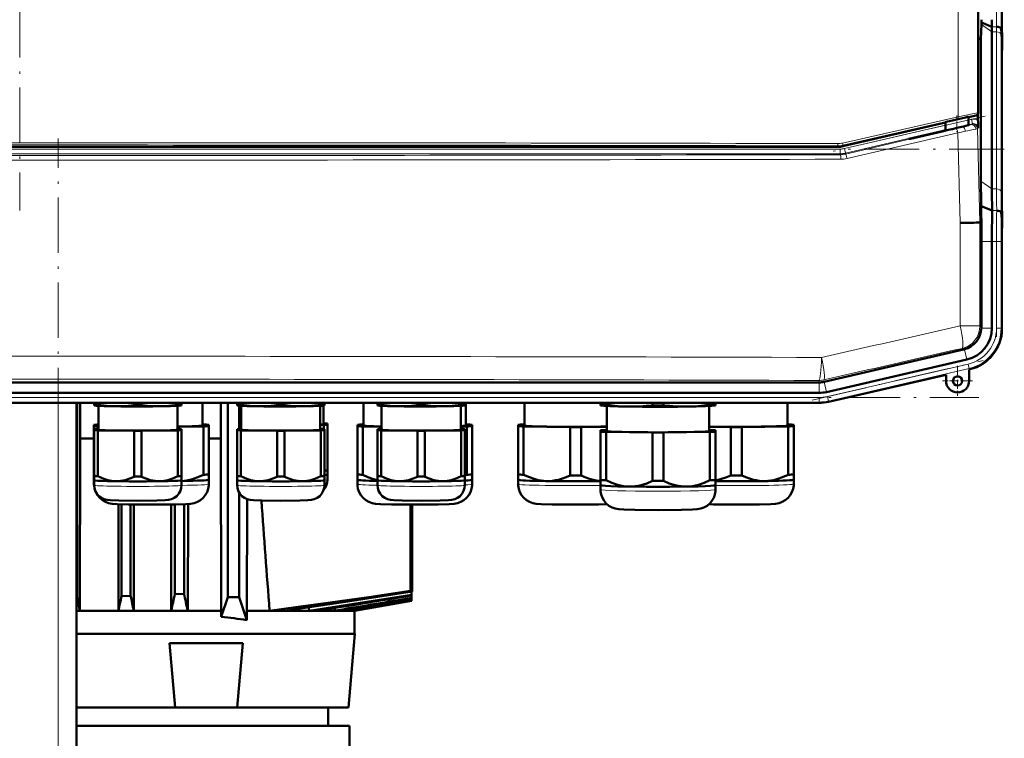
# Model space of a CAD drawing. Extents: x -1358 to 1757, y -1506 to 612.
# Tile 39 of 86: x -1011 to -797, y 234 to 391. Entities that reach past the tile are written whole.
import ezdxf

# ---------------------------------------------------------------- set-up
doc = ezdxf.new("R2010")
doc.units = 0
doc.linetypes.add('DASHDOT', pattern=[18.5, 12, -3, 0.5, -3])

msp = doc.modelspace()

# ---------------------------------------------------------------- linework, layer by layer
at = {"color": 7, "linetype": 'DASHDOT', "lineweight": 18}
for p, q in [((-1011.12, 523.96), (-1011.12, 349.21)), ((-798.46, 491.61), (-798.46, 381.55)), ((-800.91, 369.75), (-834.62, 361.97)), ((-1002.73, -326), (-1002.73, 364.9)), ((-796.77, 362.56), (-1225.49, 362.56)), ((-798.46, 344.32), (-798.46, 321.69)), ((-838.6, 307.95), (-801.34, 316.55)), ((-1219.96, 308.51), (-802.29, 308.51))]:
    msp.add_line(p, q, dxfattribs=at)
at = {"color": 7, "lineweight": 18}
for p, q in [((-806.84, 369.62), (-806.84, 503.55)), ((-802.54, 502.73), (-802.54, 370.44)), ((-799.46, 388.07), (-801.76, 389.7)), ((-798.47, 389.17), (-799.47, 389.17)), ((-798.46, 388.07), (-799.46, 388.07)), ((-798.46, 353.93), (-798.46, 388.07)), ((-797.46, 353.24), (-797.46, 387.39)), ((-797.25, 386.58), (-797.3, 386.58)), ((-831.96, 363.88), (-806.84, 369.62)), ((-806.8, 369.14), (-831.91, 363.4)), ((-804.58, 368.9), (-803.93, 369.05)), ((-803.93, 369.05), (-803.71, 368.07)), ((-802.87, 369.91), (-802.93, 369.95)), ((-802.54, 370.44), (-802.49, 370.39)), ((-831.59, 362.66), (-809.57, 367.75)), ((-809.57, 366.72), (-831.37, 361.69)), ((-831.35, 361.48), (-807.25, 367.1)), ((-803.71, 368.07), (-804.58, 367.87)), ((-803.83, 367.96), (-803.71, 368.07)), ((-802.48, 367.13), (-802.61, 367.01)), ((-802.61, 367.01), (-802.07, 346.57)), ((-806.89, 366.13), (-831, 360.51)), ((-806.37, 346.51), (-806.89, 366.13)), ((-1189.76, 362.56), (-832.49, 362.56)), ((-833.01, 363.06), (-833.04, 363.27)), ((-832.49, 362.56), (-832.49, 361.56)), ((-831.89, 363.19), (-831.91, 363.4)), ((-831.59, 362.66), (-831.37, 361.69)), ((-832.49, 361.56), (-1189.76, 361.56)), ((-832.49, 361.56), (-832.47, 361.35)), ((-831.35, 361.48), (-831.37, 361.69)), ((-799.46, 353.93), (-801.85, 355.61)), ((-798.46, 353.93), (-799.46, 353.93)), ((-798.42, 349.17), (-799.42, 349.17)), ((-806.37, 324.07), (-806.37, 346.51)), ((-802.07, 346.57), (-802.07, 324.07)), ((-801.75, 342.44), (-799.46, 342.44)), ((-799.46, 342.44), (-798.46, 342.44)), ((-797.46, 342.44), (-798.46, 342.44)), ((-798.46, 323.58), (-798.46, 342.44)), ((-797.46, 342.44), (-797.28, 342.44)), ((-797.46, 323.58), (-797.46, 342.44)), ((-806.37, 324.07), (-802.07, 324.07)), ((-801.75, 323.81), (-802.07, 324.07)), ((-801.75, 323.63), (-799.46, 323.63)), ((-797.46, 323.58), (-798.46, 323.58)), ((-797.46, 323.58), (-797.28, 323.43)), ((-805.94, 319.2), (-805.62, 318.94)), ((-805.45, 318.98), (-804.93, 316.75)), ((-835.28, 308.72), (-804.66, 315.79)), ((-804.66, 315.79), (-804.43, 314.81)), ((-835.06, 307.74), (-804.43, 314.81)), ((-804.25, 314.67), (-804.43, 314.81)), ((-837.17, 312.23), (-837.12, 311.8)), ((-837.1, 311.8), (-837.1, 309.51)), ((-836, 311.93), (-836.04, 312.35)), ((-836.02, 311.92), (-835.51, 309.69)), ((-835.06, 307.74), (-835.28, 308.72)), ((-1185.16, 308.51), (-837.1, 308.51)), ((-1185.16, 307.51), (-837.1, 307.51)), ((-1002.73, -268.42), (-1002.73, 307.33)), ((-837.1, 307.51), (-837.1, 308.51)), ((-837.1, 307.51), (-837.1, 307.33)), ((-835.06, 307.74), (-835.01, 307.56)), ((-942.38, 262.72), (-942.36, 262.15))]:
    msp.add_line(p, q, dxfattribs=at)
at = {"color": 7, "lineweight": 50}
for p, q in [((-802.49, 502.78), (-802.49, 370.39)), ((-797.28, 482.43), (-797.28, 390.72)), ((-801.75, 390.72), (-801.75, 390.11)), ((-801.76, 389.7), (-801.85, 386.57)), ((-801.75, 390.11), (-801.76, 389.7)), ((-799.47, 389.17), (-801.75, 390.11)), ((-799.46, 353.93), (-799.46, 388.07)), ((-797.3, 386.58), (-797.47, 388.77)), ((-802.49, 386.57), (-801.85, 386.57)), ((-801.85, 386.57), (-801.85, 355.61)), ((-797.28, 349.51), (-797.28, 383.65)), ((-797.28, 349.51), (-797.28, 383.65)), ((-804.58, 367.77), (-804.58, 369.57)), ((-804.47, 369.52), (-804.58, 369.5)), ((-803.89, 369.67), (-804.47, 369.52)), ((-802.87, 369.91), (-803.89, 369.67)), ((-802.5, 368.84), (-802.54, 370.18)), ((-809.57, 368.34), (-831.89, 363.19)), ((-810.33, 366.41), (-808.91, 366.74)), ((-809.57, 366.68), (-810.33, 366.5)), ((-809.57, 368.42), (-809.57, 366.59)), ((-808.91, 366.74), (-808.21, 366.9)), ((-808.21, 366.9), (-808.06, 366.93)), ((-808.06, 366.93), (-807.08, 367.16)), ((-810.33, 366.5), (-817.58, 364.83)), ((-817.19, 364.83), (-817.58, 364.83)), ((-817.19, 364.83), (-810.33, 366.41)), ((-810.33, 366.5), (-810.33, 366.41)), ((-1189.23, 363.06), (-833.01, 363.06)), ((-799.42, 349.17), (-801.8, 350.16)), ((-801.8, 350.16), (-801.77, 348.39)), ((-801.77, 348.39), (-801.74, 346.57)), ((-797.25, 346.58), (-797.42, 348.77)), ((-802.07, 346.57), (-802.42, 346.56)), ((-801.74, 346.57), (-802.07, 346.57)), ((-801.75, 323.81), (-801.75, 342.44)), ((-799.46, 323.63), (-799.46, 342.44)), ((-797.28, 323.43), (-797.28, 342.44)), ((-797.28, 323.63), (-797.28, 342.43)), ((-801.75, 323.81), (-801.75, 323.63)), ((-805.62, 318.94), (-836, 311.93)), ((-835.51, 309.69), (-804.93, 316.75)), ((-835.02, 307.56), (-809.44, 313.47)), ((-809.44, 313.47), (-809.44, 312.12)), ((-804.44, 314.62), (-804.25, 314.67)), ((-804.44, 312.12), (-804.44, 314.62)), ((-1185.13, 311.8), (-837.12, 311.8)), ((-837.12, 311.8), (-837.1, 311.8)), ((-852.09, 309.51), (-1164.89, 309.51)), ((-852.09, 309.51), (-837.1, 309.51)), ((-837.1, 307.33), (-1185.16, 307.33)), ((-998.73, -268.42), (-998.73, 307.33)), ((-998.6, 307.33), (-998.6, 265.04)), ((-997.94, 307.33), (-997.94, 299.58)), ((-994.9, 306.98), (-994.9, 307.33)), ((-994.9, 306.98), (-994.9, 306.8)), ((-994.85, 306.79), (-994.9, 306.8)), ((-994.12, 306.94), (-994.12, 307.33)), ((-994, 301.52), (-994, 306.71)), ((-986.18, 306.82), (-986.18, 307.33)), ((-984.62, 306.82), (-984.62, 307.33)), ((-976.8, 306.71), (-976.8, 301.52)), ((-976.68, 306.94), (-976.68, 307.33)), ((-975.94, 306.79), (-975.9, 306.8)), ((-975.9, 306.98), (-975.9, 307.33)), ((-975.9, 306.8), (-975.9, 306.98)), ((-971.3, 302.42), (-971.3, 307.33)), ((-967.36, 299.58), (-967.36, 307.33)), ((-965.82, 265.08), (-965.82, 307.33)), ((-963.78, 306.98), (-963.78, 307.33)), ((-963.78, 306.98), (-963.78, 306.8)), ((-963.73, 306.79), (-963.78, 306.8)), ((-963.32, 301.66), (-963.32, 306.74)), ((-963, 306.94), (-963, 307.33)), ((-962.88, 301.52), (-962.88, 306.71)), ((-955.05, 306.82), (-955.05, 307.33)), ((-953.5, 306.82), (-953.5, 307.33)), ((-945.68, 306.71), (-945.68, 301.52)), ((-945.55, 306.94), (-945.55, 307.33)), ((-945.01, 306.76), (-945.01, 302.72)), ((-944.82, 306.79), (-944.78, 306.8)), ((-944.78, 306.98), (-944.78, 307.33)), ((-944.78, 306.8), (-944.78, 306.98)), ((-936.26, 307.33), (-936.26, 302.42)), ((-933.22, 306.98), (-933.22, 307.33)), ((-933.22, 306.98), (-933.22, 306.8)), ((-933.18, 306.79), (-933.22, 306.8)), ((-932.45, 306.94), (-932.45, 307.33)), ((-932.32, 301.52), (-932.32, 306.71)), ((-924.5, 306.82), (-924.5, 307.33)), ((-922.95, 306.82), (-922.95, 307.33)), ((-915.12, 306.71), (-915.12, 301.52)), ((-915, 306.94), (-915, 307.33)), ((-914.27, 306.79), (-914.22, 306.8)), ((-914.22, 306.98), (-914.22, 307.33)), ((-914.22, 306.8), (-914.22, 306.98)), ((-913.96, 302.42), (-913.96, 307.33)), ((-901.26, 307.33), (-901.26, 302.42)), ((-884.66, 307.01), (-884.66, 307.33)), ((-884.66, 307.01), (-884.66, 306.8)), ((-884.6, 306.78), (-884.66, 306.8)), ((-883.47, 306.96), (-883.47, 307.33)), ((-883.31, 306.67), (-883.31, 301.22)), ((-873.34, 306.8), (-873.34, 307.33)), ((-870.97, 306.8), (-870.97, 307.33)), ((-861.01, 301.22), (-861.01, 306.67)), ((-860.84, 306.96), (-860.84, 307.33)), ((-859.72, 306.78), (-859.66, 306.8)), ((-859.66, 307.01), (-859.66, 307.33)), ((-859.66, 306.8), (-859.66, 307.01)), ((-843.96, 302.42), (-843.96, 307.33)), ((-994.95, 302.57), (-994.95, 302.26)), ((-994.95, 302.26), (-994.95, 291.76)), ((-971.14, 302.62), (-971.3, 302.63)), ((-969.95, 302.26), (-969.95, 302.57)), ((-969.95, 302.26), (-969.95, 291.76)), ((-963.11, 302.84), (-963.11, 302.6)), ((-963.11, 302.6), (-963.11, 301.67)), ((-945.68, 302.55), (-944.88, 302.56)), ((-944.88, 302.87), (-945.01, 302.87)), ((-944.88, 302.56), (-944.88, 301.64)), ((-944.11, 302.6), (-944.11, 302.84)), ((-944.11, 302.6), (-944.11, 292.64)), ((-937.61, 302.57), (-937.61, 302.26)), ((-937.61, 302.26), (-937.61, 291.76)), ((-936.26, 302.63), (-936.42, 302.62)), ((-913.79, 302.62), (-913.96, 302.63)), ((-912.61, 302.26), (-912.61, 302.57)), ((-912.61, 302.26), (-912.61, 291.76)), ((-902.61, 302.57), (-902.61, 302.26)), ((-902.61, 302.26), (-902.61, 291.76)), ((-901.26, 302.63), (-901.42, 302.62)), ((-843.79, 302.62), (-843.96, 302.63)), ((-842.61, 302.26), (-842.61, 302.57)), ((-842.61, 302.26), (-842.61, 291.76)), ((-994.9, 301.64), (-994.9, 301.4)), ((-994.9, 301.4), (-994.9, 291.44)), ((-994, 301.67), (-994.12, 301.67)), ((-994.12, 301.36), (-986.18, 301.24)), ((-994.12, 301.36), (-994.12, 291.4)), ((-986.18, 301.24), (-986.18, 291.28)), ((-984.62, 301.24), (-976.68, 301.36)), ((-984.62, 301.24), (-984.62, 291.28)), ((-976.8, 302.12), (-971.14, 302.21)), ((-976.68, 301.67), (-976.8, 301.67)), ((-976.68, 301.36), (-976.68, 291.4)), ((-975.9, 301.4), (-975.9, 301.64)), ((-975.9, 301.4), (-975.9, 291.44)), ((-971.14, 302.21), (-971.14, 291.71)), ((-963.78, 301.64), (-963.78, 301.4)), ((-963.78, 301.4), (-963.78, 291.44)), ((-962.88, 301.67), (-963, 301.67)), ((-963, 301.36), (-955.05, 301.24)), ((-963, 301.36), (-963, 291.4)), ((-955.05, 301.24), (-955.05, 291.28)), ((-953.5, 301.24), (-945.55, 301.36)), ((-953.5, 301.24), (-953.5, 291.28)), ((-945.55, 301.67), (-945.68, 301.67)), ((-945.55, 301.36), (-945.55, 291.4)), ((-944.78, 301.4), (-944.78, 301.64)), ((-944.78, 301.4), (-944.78, 291.44)), ((-936.42, 302.21), (-932.32, 302.15)), ((-936.42, 302.21), (-936.42, 291.71)), ((-933.22, 301.64), (-933.22, 301.4)), ((-933.22, 301.4), (-933.22, 291.44)), ((-932.32, 301.67), (-932.45, 301.67)), ((-932.45, 301.36), (-924.5, 301.24)), ((-932.45, 301.36), (-932.45, 291.4)), ((-924.5, 301.24), (-924.5, 291.28)), ((-922.95, 301.24), (-915, 301.36)), ((-922.95, 301.24), (-922.95, 291.28)), ((-915.12, 302.19), (-913.79, 302.21)), ((-915, 301.67), (-915.12, 301.67)), ((-915, 301.36), (-915, 291.4)), ((-914.22, 301.4), (-914.22, 301.64)), ((-914.22, 301.4), (-914.22, 291.44)), ((-913.79, 302.21), (-913.79, 291.71)), ((-901.42, 302.21), (-891.29, 302.06)), ((-901.42, 302.21), (-901.42, 291.71)), ((-891.29, 302.06), (-891.29, 291.55)), ((-888.92, 302.06), (-883.31, 302.14)), ((-888.92, 302.06), (-888.92, 291.55)), ((-884.66, 301.37), (-884.66, 301.06)), ((-884.66, 301.06), (-884.66, 290.56)), ((-883.31, 301.43), (-883.47, 301.42)), ((-883.47, 301.01), (-873.34, 300.86)), ((-883.47, 301.01), (-883.47, 290.51)), ((-873.34, 300.86), (-873.34, 290.35)), ((-870.97, 300.86), (-860.84, 301.01)), ((-870.97, 300.86), (-870.97, 290.35)), ((-861.01, 302.13), (-856.29, 302.06)), ((-860.84, 301.42), (-861.01, 301.43)), ((-860.84, 301.01), (-860.84, 290.51)), ((-859.66, 301.06), (-859.66, 301.37)), ((-859.66, 301.06), (-859.66, 290.56)), ((-856.29, 302.06), (-856.29, 291.55)), ((-853.92, 302.06), (-843.79, 302.21)), ((-853.92, 302.06), (-853.92, 291.55)), ((-843.79, 302.21), (-843.79, 291.71)), ((-997.94, 299.58), (-998.01, 262.11)), ((-997.94, 299.58), (-994.95, 299.58)), ((-969.95, 299.58), (-967.36, 299.58)), ((-967.36, 299.58), (-967.23, 262.08)), ((-994.95, 291.76), (-994.95, 290.61)), ((-969.95, 290.61), (-969.95, 291.76)), ((-944.11, 291.71), (-944.11, 292.64)), ((-944.11, 291.71), (-944.11, 290.62)), ((-944.11, 291.7), (-944.11, 291.71)), ((-937.61, 291.76), (-937.61, 290.61)), ((-912.61, 290.61), (-912.61, 291.76)), ((-902.61, 291.76), (-902.61, 290.61)), ((-842.61, 290.61), (-842.61, 291.76)), ((-994.95, 290.61), (-994.95, 289.66)), ((-994.95, 290.6), (-994.95, 290.61)), ((-994.9, 291.44), (-994.9, 290.51)), ((-994.9, 289.42), (-994.9, 290.51)), ((-994.9, 290.5), (-994.9, 290.51)), ((-975.9, 290.51), (-975.9, 291.44)), ((-975.9, 290.51), (-975.9, 289.42)), ((-975.9, 290.5), (-975.9, 290.51)), ((-969.96, 290.6), (-969.95, 290.61)), ((-969.95, 289.66), (-969.95, 290.61)), ((-963.78, 291.44), (-963.78, 290.51)), ((-963.78, 289.42), (-963.78, 290.51)), ((-963.77, 290.5), (-963.78, 290.51)), ((-944.78, 290.51), (-944.78, 291.44)), ((-944.78, 290.51), (-944.78, 289.42)), ((-944.78, 290.5), (-944.78, 290.51)), ((-937.61, 290.61), (-937.61, 289.66)), ((-937.6, 290.6), (-937.61, 290.61)), ((-933.22, 291.44), (-933.22, 290.51)), ((-933.22, 289.42), (-933.22, 290.51)), ((-933.22, 290.5), (-933.22, 290.51)), ((-914.23, 290.5), (-914.22, 290.51)), ((-914.22, 290.51), (-914.22, 291.44)), ((-914.22, 290.51), (-914.22, 289.42)), ((-912.61, 289.66), (-912.61, 290.61)), ((-912.61, 290.6), (-912.61, 290.61)), ((-902.61, 290.61), (-902.61, 289.66)), ((-902.6, 290.6), (-902.61, 290.61)), ((-884.66, 290.56), (-884.66, 289.41)), ((-884.66, 289.41), (-884.66, 288.46)), ((-884.65, 289.4), (-884.66, 289.41)), ((-859.66, 289.41), (-859.66, 290.56)), ((-859.66, 288.46), (-859.66, 289.41)), ((-859.66, 289.4), (-859.66, 289.41)), ((-842.61, 289.66), (-842.61, 290.61)), ((-842.61, 290.6), (-842.61, 290.61)), ((-963.32, 265.08), (-963.32, 287.78)), ((-989.63, 285.31), (-989.63, 265.83)), ((-988.98, 285.29), (-988.98, 265.28)), ((-986.98, 285.24), (-986.98, 265.34)), ((-986.29, 285.23), (-986.29, 265.83)), ((-978.17, 285.24), (-978.12, 262.11)), ((-977.35, 285.25), (-977.35, 265.72)), ((-975.35, 285.31), (-975.35, 265.81)), ((-974.47, 285.35), (-974.52, 262.11)), ((-961.67, 262.08), (-961.57, 286.37)), ((-926.01, 285.21), (-926.01, 266.44)), ((-925.7, 285.21), (-925.7, 266.32)), ((-925.7, 285.21), (-925.7, 266.32)), ((-989.63, 265.83), (-989.62, 262.11)), ((-986.29, 265.83), (-986.3, 262.11)), ((-977.35, 265.72), (-975.35, 265.81)), ((-926.01, 266.44), (-925.7, 266.32)), ((-925.7, 266.32), (-925.83, 266.3)), ((-925.83, 266.3), (-925.83, 265.58)), ((-998.73, 265.04), (-998.6, 265.04)), ((-998.6, 265.04), (-998.01, 262.11)), ((-988.98, 265.28), (-986.98, 265.34)), ((-967.23, 260.81), (-965.82, 265.08)), ((-965.82, 265.08), (-963.32, 265.08)), ((-961.67, 260.08), (-963.32, 265.08)), ((-925.83, 264.41), (-938.92, 262.11)), ((-925.83, 264.3), (-938.24, 262.11)), ((-938.23, 262.11), (-925.83, 264.3)), ((-926.79, 264.74), (-925.83, 264.9)), ((-926.79, 264.63), (-925.83, 264.8)), ((-925.83, 265.44), (-925.83, 265.58)), ((-925.83, 264.9), (-925.83, 265.44)), ((-925.83, 264.8), (-925.83, 264.9)), ((-925.83, 264.8), (-925.83, 264.47)), ((-925.83, 264.41), (-925.83, 264.47)), ((-925.83, 264.41), (-925.83, 264.3)), ((-925.83, 264.3), (-925.83, 264.3)), ((-998.73, 262.11), (-998.01, 262.11)), ((-998.73, 262.08), (-967.23, 262.08)), ((-989.62, 262.11), (-986.3, 262.11)), ((-978.12, 262.11), (-974.52, 262.11)), ((-967.23, 262.08), (-967.23, 260.81)), ((-961.67, 262.08), (-938.23, 262.08)), ((-961.67, 260.08), (-961.67, 262.08)), ((-956.73, 262.11), (-953.39, 262.11)), ((-948.17, 262.87), (-948.13, 262.11)), ((-948.13, 262.11), (-946.17, 262.11)), ((-942.65, 262.68), (-942.62, 262.11)), ((-942.36, 262.15), (-942.62, 262.11)), ((-942.62, 262.11), (-941.5, 262.11)), ((-941.5, 262.11), (-939.32, 262.48)), ((-941.5, 262.11), (-941.5, 262.11)), ((-939.45, 262.46), (-939.43, 262.11)), ((-939.43, 262.11), (-938.92, 262.11)), ((-938.25, 262.23), (-938.24, 262.11)), ((-938.24, 262.11), (-938.23, 262.11)), ((-938.23, 262.11), (-938.23, 262.08)), ((-938.23, 262.08), (-938.23, 257.08)), ((-938.15, 257.08), (-998.73, 257.08)), ((-939.55, 241.08), (-938.15, 257.08)), ((-978.53, 255.08), (-962.53, 255.08)), ((-977.3, 241.08), (-978.53, 255.08)), ((-963.75, 241.08), (-962.53, 255.08)), ((-998.73, 241.08), (-977.3, 241.08)), ((-977.3, 241.08), (-976.47, 241.08)), ((-976.47, 241.08), (-972.11, 241.08)), ((-972.11, 241.08), (-966.74, 241.08)), ((-966.74, 241.08), (-963.75, 241.08)), ((-963.75, 241.08), (-939.55, 241.08)), ((-943.97, 241.08), (-943.97, 237.08)), ((-998.73, 237.08), (-939.33, 237.08)), ((-943.97, 237.08), (-998.73, 237.08)), ((-939.33, 226.08), (-939.33, 237.08))]:
    msp.add_line(p, q, dxfattribs=at)
at = {"color": 7, "linetype": 'DASHDOT', "lineweight": 18, "ltscale": 0.089713}
msp.add_line((-807.07, 369.88), (-807.07, 366.29), dxfattribs=at)
at = {"color": 7, "linetype": 'DASHDOT', "lineweight": 18, "ltscale": 0.019614}
msp.add_line((-807.08, 367.1), (-807.08, 367.88), dxfattribs=at)
at = {"color": 7, "linetype": 'DASHDOT', "lineweight": 18, "ltscale": 0.1625}
for p, q in [((-806.94, 315.37), (-806.94, 308.87)), ((-803.69, 312.12), (-810.19, 312.12))]:
    msp.add_line(p, q, dxfattribs=at)
at = {"color": 7, "lineweight": 50}
for points in [[(-806.52, 369.17), (-808.67, 368.66), (-809.47, 368.46), (-809.56, 368.43), (-809.56, 368.42), (-809.57, 368.42)], [(-804.58, 369.57), (-804.58, 369.57), (-804.58, 369.57), (-804.59, 369.57), (-804.69, 369.56), (-805.54, 369.39), (-806.52, 369.17)], [(-807.08, 367.16), (-805.62, 367.5), (-804.66, 367.75), (-804.49, 367.8), (-804.47, 367.81), (-804.47, 367.81)], [(-804.47, 367.81), (-804.47, 367.81), (-804.48, 367.81), (-804.48, 367.81), (-804.58, 367.8)], [(-990.15, 306.6), (-992.12, 306.7), (-994.12, 306.94)], [(-986.18, 306.82), (-988.18, 306.64), (-990.15, 306.6)], [(-980.65, 306.6), (-982.62, 306.64), (-984.62, 306.82)], [(-976.68, 306.94), (-978.68, 306.7), (-980.65, 306.6)], [(-959.03, 306.6), (-961, 306.7), (-963, 306.94)], [(-955.05, 306.82), (-957.06, 306.64), (-959.03, 306.6)], [(-949.53, 306.6), (-951.5, 306.64), (-953.5, 306.82)], [(-945.55, 306.94), (-947.56, 306.7), (-949.53, 306.6)], [(-928.47, 306.6), (-930.44, 306.7), (-932.45, 306.94)], [(-924.5, 306.82), (-926.5, 306.64), (-928.47, 306.6)], [(-918.97, 306.6), (-920.94, 306.64), (-922.95, 306.82)], [(-915, 306.94), (-917, 306.7), (-918.97, 306.6)], [(-878.41, 306.53), (-879.66, 306.57), (-880.92, 306.66), (-882.19, 306.79), (-883.47, 306.96)], [(-873.34, 306.8), (-874.71, 306.67), (-876.05, 306.58), (-877.23, 306.53), (-878.41, 306.53)], [(-865.91, 306.53), (-867.09, 306.53), (-868.26, 306.58), (-869.61, 306.67), (-870.97, 306.8)], [(-860.84, 306.96), (-862.13, 306.79), (-863.39, 306.66), (-864.65, 306.57), (-865.91, 306.53)], [(-971.14, 291.71), (-972.32, 291.17), (-973.51, 290.75), (-974.7, 290.47), (-975.9, 290.34)], [(-933.22, 290.54), (-934.29, 290.82), (-935.36, 291.21), (-936.42, 291.71)], [(-896.36, 290.33), (-896.98, 290.36), (-897.6, 290.43), (-898.25, 290.55), (-898.9, 290.71), (-900.16, 291.14), (-901.42, 291.71)], [(-891.29, 291.55), (-892.55, 291.02), (-893.81, 290.63), (-894.46, 290.49), (-895.11, 290.39), (-895.73, 290.34), (-896.36, 290.33)], [(-884.66, 290.35), (-885.61, 290.47), (-886.56, 290.67), (-887.51, 290.96), (-888.21, 291.24), (-888.92, 291.55)], [(-856.29, 291.55), (-857.41, 291.07), (-858.53, 290.71), (-859.66, 290.46)], [(-848.86, 290.33), (-849.48, 290.34), (-850.1, 290.39), (-850.76, 290.49), (-851.4, 290.63), (-852.66, 291.02), (-853.92, 291.55)], [(-843.79, 291.71), (-845.05, 291.14), (-846.31, 290.71), (-846.96, 290.55), (-847.62, 290.43), (-848.24, 290.36), (-848.86, 290.33)], [(-982.45, 285.21), (-987.53, 285.25), (-989.93, 285.32), (-991, 285.4), (-991.76, 285.54), (-992.46, 285.79), (-993.12, 286.17), (-993.71, 286.66), (-994.19, 287.24), (-994.57, 287.9), (-994.82, 288.61), (-994.94, 289.36), (-994.95, 289.66)], [(-985.4, 286.06), (-989.53, 286.09), (-991.32, 286.16), (-992.09, 286.23), (-992.7, 286.37), (-993.32, 286.66), (-993.88, 287.07), (-994.33, 287.59), (-994.66, 288.19), (-994.85, 288.85), (-994.9, 289.42)], [(-990.15, 290.29), (-991.04, 290.36), (-991.93, 290.54), (-992.81, 290.82), (-993.46, 291.09), (-994.12, 291.4)], [(-986.18, 291.28), (-987.16, 290.85), (-988.15, 290.54), (-989.15, 290.35), (-990.15, 290.29)], [(-985.4, 286.06), (-981.27, 286.09), (-979.48, 286.16), (-978.7, 286.23), (-978.1, 286.37), (-977.48, 286.66), (-976.92, 287.07), (-976.47, 287.59), (-976.14, 288.19), (-975.95, 288.85), (-975.9, 289.42)], [(-980.65, 290.29), (-981.65, 290.35), (-982.65, 290.54), (-983.63, 290.85), (-984.62, 291.28)], [(-982.45, 285.21), (-977.38, 285.25), (-974.98, 285.32), (-973.91, 285.4), (-973.14, 285.54), (-972.45, 285.79), (-971.78, 286.17), (-971.2, 286.66), (-970.71, 287.24), (-970.34, 287.9), (-970.09, 288.61), (-969.96, 289.36), (-969.95, 289.66)], [(-976.68, 291.4), (-977.33, 291.09), (-977.99, 290.82), (-978.87, 290.54), (-979.76, 290.36), (-980.65, 290.29)], [(-954.28, 286.06), (-958.41, 286.1), (-960.2, 286.16), (-960.97, 286.23), (-961.58, 286.37), (-962.2, 286.66), (-962.76, 287.07), (-963.21, 287.59), (-963.53, 288.19), (-963.73, 288.85), (-963.78, 289.42)], [(-959.03, 290.29), (-959.92, 290.36), (-960.8, 290.54), (-961.68, 290.82), (-962.34, 291.09), (-963, 291.4)], [(-955.05, 291.28), (-956.04, 290.85), (-957.03, 290.54), (-958.02, 290.35), (-959.03, 290.29)], [(-954.28, 286.06), (-950.15, 286.1), (-948.36, 286.16), (-947.58, 286.23), (-946.98, 286.37), (-946.35, 286.66), (-945.8, 287.07), (-945.35, 287.59), (-945.02, 288.19), (-944.83, 288.85), (-944.78, 289.42)], [(-949.53, 290.29), (-950.53, 290.35), (-951.53, 290.54), (-952.51, 290.85), (-953.5, 291.28)], [(-945.55, 291.4), (-946.21, 291.09), (-946.87, 290.82), (-947.75, 290.54), (-948.64, 290.36), (-949.53, 290.29)], [(-925.11, 285.21), (-930.18, 285.25), (-932.58, 285.32), (-933.66, 285.4), (-934.42, 285.54), (-935.11, 285.79), (-935.78, 286.17), (-936.36, 286.66), (-936.85, 287.24), (-937.22, 287.9), (-937.48, 288.61), (-937.6, 289.36), (-937.61, 289.66)], [(-923.72, 286.06), (-927.85, 286.09), (-929.64, 286.16), (-930.42, 286.23), (-931.02, 286.37), (-931.65, 286.66), (-932.2, 287.07), (-932.65, 287.59), (-932.98, 288.19), (-933.17, 288.85), (-933.22, 289.42)], [(-928.47, 290.29), (-929.36, 290.36), (-930.25, 290.54), (-931.13, 290.82), (-931.79, 291.09), (-932.45, 291.4)], [(-924.5, 291.28), (-925.49, 290.85), (-926.47, 290.54), (-927.47, 290.35), (-928.47, 290.29)], [(-925.11, 285.21), (-920.03, 285.25), (-917.63, 285.32), (-916.56, 285.4), (-915.8, 285.54), (-915.1, 285.79), (-914.44, 286.17), (-913.85, 286.66), (-913.37, 287.24), (-912.99, 287.9), (-912.74, 288.61), (-912.62, 289.36), (-912.61, 289.66)], [(-923.72, 286.06), (-919.59, 286.09), (-917.8, 286.16), (-917.03, 286.23), (-916.42, 286.37), (-915.8, 286.66), (-915.24, 287.07), (-914.79, 287.59), (-914.47, 288.19), (-914.27, 288.85), (-914.22, 289.42)], [(-918.97, 290.29), (-919.98, 290.35), (-920.97, 290.54), (-921.96, 290.85), (-922.95, 291.28)], [(-915, 291.4), (-915.66, 291.09), (-916.32, 290.82), (-917.19, 290.54), (-918.08, 290.36), (-918.97, 290.29)], [(-890.11, 285.21), (-895.18, 285.25), (-897.58, 285.32), (-898.66, 285.4), (-899.42, 285.54), (-900.11, 285.79), (-900.78, 286.17), (-901.36, 286.66), (-901.85, 287.24), (-902.22, 287.9), (-902.48, 288.61), (-902.6, 289.36), (-902.61, 289.66)], [(-878.41, 289.13), (-879.03, 289.16), (-879.65, 289.23), (-880.3, 289.35), (-880.95, 289.51), (-882.21, 289.94), (-883.47, 290.51)], [(-873.34, 290.35), (-874.6, 289.82), (-875.86, 289.43), (-876.51, 289.29), (-877.16, 289.19), (-877.78, 289.14), (-878.41, 289.13)], [(-865.91, 289.13), (-866.53, 289.14), (-867.15, 289.19), (-867.8, 289.29), (-868.45, 289.43), (-869.71, 289.82), (-870.97, 290.35)], [(-860.84, 290.51), (-862.1, 289.94), (-863.36, 289.51), (-864.01, 289.35), (-864.66, 289.23), (-865.28, 289.16), (-865.91, 289.13)], [(-855.11, 285.21), (-850.03, 285.25), (-847.63, 285.32), (-846.56, 285.4), (-845.8, 285.54), (-845.1, 285.79), (-844.44, 286.17), (-843.85, 286.66), (-843.37, 287.24), (-842.99, 287.9), (-842.74, 288.61), (-842.62, 289.36), (-842.61, 289.66)], [(-872.16, 284.01), (-877.23, 284.05), (-879.63, 284.12), (-880.7, 284.2), (-881.47, 284.34), (-882.16, 284.59), (-882.83, 284.97), (-883.41, 285.46), (-883.9, 286.04), (-884.27, 286.7), (-884.52, 287.41), (-884.65, 288.16), (-884.66, 288.46)], [(-872.16, 284.01), (-867.08, 284.05), (-864.68, 284.12), (-863.61, 284.2), (-862.85, 284.34), (-862.15, 284.59), (-861.49, 284.97), (-860.9, 285.46), (-860.42, 286.04), (-860.04, 286.7), (-859.79, 287.41), (-859.67, 288.16), (-859.66, 288.46)], [(-890.11, 285.21), (-885.11, 285.25), (-883.24, 285.3)], [(-855.11, 285.21), (-860.1, 285.25), (-861.1, 285.27)], [(-926.01, 266.44), (-935.11, 265.09), (-944.06, 263.81), (-950.47, 262.93), (-956.73, 262.11)], [(-925.7, 266.32), (-939.7, 264.14), (-953.39, 262.11)]]:
    msp.add_lwpolyline(points, dxfattribs=at)
at = {"color": 7, "lineweight": 18}
for points in [[(-806.84, 369.62), (-803.34, 370.31), (-802.67, 370.43), (-802.57, 370.44), (-802.55, 370.44), (-802.54, 370.44), (-802.54, 370.44)], [(-802.93, 369.95), (-802.93, 369.95), (-802.94, 369.95), (-803.02, 369.95), (-803.67, 369.82), (-806.8, 369.14)], [(-804.11, 367.87), (-803.87, 367.94), (-803.84, 367.95), (-803.83, 367.96)], [(-802.61, 367.01), (-802.62, 367.01), (-802.66, 366.99), (-802.96, 366.92)]]:
    msp.add_lwpolyline(points, dxfattribs=at)
at = {"color": 7, "lineweight": 50}
msp.add_circle((-806.94, 312.12), 1, dxfattribs=at)
for centre, radius, start, end in [((-934.25, 390.69), 134.79, 359.3521, 0.0124), ((-1154.99, 390.64), 357.71, 359.3493, 0.0128), ((-450.2, 390.63), 347.08, 179.9853, 180.6691), ((-879.28, 387.98), 79.82, 0.0641, 0.8524), ((-1009.69, 383.4), 212.42, 0.0663, 0.8563), ((-589.91, 383.4), 207.36, 179.1212, 179.9305), ((-802.99, 370.39), 0.5, 282.998, 0.002), ((-863, 367.32), 60.52, 359.8196, 1.4448), ((-410.39, 356.08), 391.46, 180.0681, 180.8669), ((-459.68, 354.33), 339.78, 180.0681, 180.8707), ((-590.05, 349.76), 207.22, 180.0687, 180.8785), ((-229.22, 342.57), 570.24, 179.3376, 180.0139), ((-821.86, 1552.18), 1205.77, 270.73585, 270.92354), ((-109.26, 342.46), 692.49, 179.65945, 180.00195), ((-449.69, 342.52), 347.59, 179.3315, 180.0144), ((-806.75, 323.82), 5, 285.1029, 357.9073), ((-806.52, 323.63), 7.06, 282.9968, 0.0034), ((-806.27, 323.43), 8.99, 282.9916, 0.0084), ((-806.94, 312.12), 2.5, 180, 360), ((-837.1, 316.58), 7.06, 270.0004, 282.9994), ((-837.1, 316.58), 9.25, 270.0004, 282.9992), ((-837.1, 316.58), 9.25, 270.0004, 282.9993), ((-921.44, 306.87), 16.98, 295.1665, 296.77), ((-947.31, 290.62), 3.21, 318.4645, 359.9956), ((-20354.27, -1168.06), 19450.19, 4.216752, 4.287605), ((-734.36, 317.89), 246.56, 192.194, 193.0745), ((-2245.71, 519.53), 1282.2, 348.41858, 348.56283), ((-418.87, 382.95), 580.15, 191.69683, 192.02247), ((-1419.44, 358.13), 451.65, 347.7255, 348.193), ((-1267.72, 2391.47), 2153.21, 278.53579, 279.13632), ((-1485.44, 3624.71), 3405.57, 279.11111, 279.45786), ((-1603.18, 4293.38), 4085.03, 279.30944, 279.53079), ((-2979.26, 12097.03), 12009.42, 279.779237, 279.845121), ((-2379.09, 8698.74), 8558.24, 279.685055, 279.770146), ((-992.46, 48.91), 213.4, 81.7048, 83.212)]:
    msp.add_arc(centre, radius, start, end, dxfattribs=at)
at = {"color": 7, "lineweight": 18}
for centre, radius, start, end in [((-934.63, 390.69), 136.17, 359.358, 0.0116), ((-968.93, 390.69), 171.47, 359.3589, 0.0116), ((-878.9, 387.98), 80.44, 0.0631, 0.8454), ((-898.73, 387.27), 101.27, 0.063, 0.8443), ((-803.48, 367.1), 2, 60.6635, 103.005), ((-803.04, 370.44), 0.5, 283.0159, 359.9841), ((-853.35, 564.78), 202.98, 283.1255, 283.506), ((-832.91, 479.93), 115.71, 283.48, 284.0366), ((-824.09, 463.72), 99.08, 280.9623, 282.3111), ((-813.28, 401.7), 35.05, 283.9245, 285.1673), ((-803.48, 367.1), 0.999, 1.46, 103.0819), ((-863.82, 662.98), 302.27, 280.857, 281.1749), ((-1011.12, -83421.99), 83785.95, 89.8781793, 90.1218189), ((-1011.12, -83365.09), 83728.55, 89.8781383, 90.1218667), ((-833.03, 368.27), 5, 269.8884, 282.8902), ((-832.97, 368.26), 4.49, 269.8605, 282.8892), ((-832.49, 366.56), 4, 270.0047, 282.9953), ((-1011.13, 84172.73), 83812.57, 269.8777849, 270.1222169), ((-1011.13, 84059.2), 83698.04, 269.877703, 270.1222989), ((-832.48, 366.35), 5, 270.1491, 283.1472), ((-832.36, 366.34), 5.99, 270.1091, 283.1288), ((-459.32, 354.33), 339.14, 180.0682, 180.8723), ((-479.21, 353.62), 318.25, 180.0684, 180.8743), ((-229.35, 342.57), 569.11, 179.3363, 180.014), ((-263.48, 342.57), 533.98, 179.3347, 180.0141), ((11898.54, -55816.37), 57560.09, 102.7515764, 102.7824078), ((-806.45, 323.58), 7.99, 282.9916, 0.0084), ((-806.45, 323.58), 8.99, 282.9997, 0.0003), ((-1011.13, -55712.07), 56029.56, 89.821502, 90.178496), ((11860.01, -55458.3), 57197.52, 102.793766, 102.824687), ((-1011.13, -55336.82), 55649.31, 89.820894, 90.179104), ((-837.1, 316.58), 8.06, 270.0004, 282.9994), ((-837.1, 316.58), 9.06, 270.0004, 282.9992)]:
    msp.add_arc(centre, radius, start, end, dxfattribs=at)
at = {"color": 7, "lineweight": 50}
for centre, major_axis, ratio, start_param, end_param in [((-798.47, 388.75), (1, 0), 0.414215, 0.032067, 1.567956), ((-833.01, 368.06), (4.97, 0.57), 0.999846, 4.59896, 4.825818), ((-798.42, 348.75), (1, 0), 0.414215, 0.032067, 1.567956), ((-806.75, 323.81), (-3.11, -3.91), 0.999441, 0.899117, 0.934706), ((-837.12, 316.8), (4.97, 0.57), 0.999653, 4.604077, 4.825796), ((-985.4, 307.1), (-10.55, 0), 0.026177, 0.449938, 0.597259), ((-985.4, 306.81), (9.5, 0), 0.026177, 3.239479, 4.18879), ((-985.4, 306.81), (9.5, 0), 0.026177, 4.18879, 6.185299), ((-985.4, 307.1), (-10.55, 0), 0.026177, 1.497136, 1.644457), ((-985.4, 307.1), (-10.55, 0), 0.026177, 2.544333, 2.691654), ((-954.28, 307.1), (-10.55, 0), 0.026177, 0.449938, 0.597259), ((-954.28, 306.81), (9.5, 0), 0.026177, 3.239479, 4.18879), ((-954.28, 306.81), (9.5, 0), 0.026177, 4.18879, 6.185299), ((-954.28, 307.1), (-10.55, 0), 0.026177, 1.497136, 1.644457), ((-954.28, 307.1), (-10.55, 0), 0.026177, 2.544333, 2.691654), ((-923.72, 307.1), (-10.55, 0), 0.026177, 0.449938, 0.597259), ((-923.72, 306.81), (9.5, 0), 0.026177, 3.239479, 4.18879), ((-923.72, 306.81), (9.5, 0), 0.026177, 4.18879, 6.185299), ((-923.72, 307.1), (-10.55, 0), 0.026177, 1.497136, 1.644457), ((-923.72, 307.1), (-10.55, 0), 0.026177, 2.544333, 2.691654), ((-872.16, 307.16), (-13.8, 0), 0.026177, 0.437539, 0.609658), ((-872.16, 306.82), (12.5, 0), 0.026177, 3.239482, 4.18879), ((-872.16, 306.82), (12.5, 0), 0.026177, 4.18879, 6.185296), ((-872.16, 307.16), (-13.8, 0), 0.026177, 1.484737, 1.656856), ((-872.16, 307.16), (-13.8, 0), 0.026177, 2.531934, 2.704054), ((-982.45, 302.42), (13.8, 0), 0.026177, 2.561928, 2.704054), ((-982.45, 302.42), (13.8, 0), 0.026177, 3.579132, 3.721257), ((-982.45, 302.42), (11.15, 0), 0.026177, 5.244215, 6.283185), ((-982.45, 302.42), (13.8, 0), 0.026177, 0.437539, 0.609658), ((-982.45, 302.42), (13.8, 0), 0.026177, 5.673527, 5.845646), ((-953.61, 302.72), (10.55, 0), 0.026177, 2.64382, 2.691654), ((-953.61, 302.72), (10.55, 0), 0.026177, 3.591531, 3.639365), ((-953.61, 302.72), (8.6, 0), 0.026177, 5.885916, 6.283185), ((-953.61, 302.72), (10.55, 0), 0.026177, 0.449938, 0.597259), ((-953.61, 302.72), (10.55, 0), 0.026177, 5.685926, 5.833247), ((-925.11, 302.42), (13.8, 0), 0.026177, 2.531934, 2.704054), ((-925.11, 302.42), (13.8, 0), 0.026177, 3.579132, 3.751251), ((-925.11, 302.42), (11.15, 0), 0.026177, 3.141593, 4.008814), ((-925.11, 302.42), (11.15, 0), 0.026177, 5.822266, 6.283185), ((-925.11, 302.42), (13.8, 0), 0.026177, 0.437539, 0.609658), ((-925.11, 302.42), (13.8, 0), 0.026177, 5.673527, 5.845646), ((-890.11, 302.42), (13.8, 0), 0.026177, 2.531934, 2.704054), ((-890.11, 302.42), (13.8, 0), 0.026177, 3.579132, 3.751251), ((-890.11, 302.42), (11.15, 0), 0.026177, 3.141593, 5.368516), ((-855.11, 302.42), (11.15, 0), 0.026177, 4.155015, 6.283185), ((-855.11, 302.42), (13.8, 0), 0.026177, 0.437539, 0.609658), ((-855.11, 302.42), (13.8, 0), 0.026177, 5.673527, 5.845646), ((-985.4, 301.52), (10.55, 0), 0.026177, 2.544333, 2.691654), ((-985.4, 301.52), (10.55, 0), 0.026177, 3.591531, 3.738852), ((-985.4, 301.52), (8.6, 0), 0.026177, 3.141593, 6.283185), ((-985.4, 301.52), (10.55, 0), 0.026177, 4.638729, 4.786049), ((-985.4, 301.52), (10.55, 0), 0.026177, 0.449938, 0.597259), ((-985.4, 301.52), (10.55, 0), 0.026177, 5.685926, 5.833247), ((-954.28, 301.52), (10.55, 0), 0.026177, 2.544333, 2.691654), ((-954.28, 301.52), (10.55, 0), 0.026177, 3.591531, 3.738852), ((-954.28, 301.52), (8.6, 0), 0.026177, 3.141593, 6.283185), ((-954.28, 301.52), (10.55, 0), 0.026177, 4.638729, 4.786049), ((-954.28, 301.52), (10.55, 0), 0.026177, 0.449938, 0.597259), ((-954.28, 301.52), (10.55, 0), 0.026177, 5.685926, 5.833247), ((-923.72, 301.52), (10.55, 0), 0.026177, 2.544333, 2.691654), ((-923.72, 301.52), (10.55, 0), 0.026177, 3.591531, 3.738852), ((-923.72, 301.52), (8.6, 0), 0.026177, 3.141593, 6.283185), ((-923.72, 301.52), (10.55, 0), 0.026177, 4.638729, 4.786049), ((-923.72, 301.52), (10.55, 0), 0.026177, 0.449938, 0.597259), ((-923.72, 301.52), (10.55, 0), 0.026177, 5.685926, 5.833247), ((-890.11, 302.42), (13.8, 0), 0.026177, 4.626329, 4.798449), ((-872.16, 301.22), (13.8, 0), 0.026177, 2.531934, 2.704054), ((-872.16, 301.22), (13.8, 0), 0.026177, 3.579132, 3.751251), ((-872.16, 301.22), (11.15, 0), 0.026177, 3.141593, 6.283185), ((-872.16, 301.22), (13.8, 0), 0.026177, 4.626329, 4.798449), ((-872.16, 301.22), (13.8, 0), 0.026177, 0.437539, 0.609658), ((-872.16, 301.22), (13.8, 0), 0.026177, 5.673527, 5.845646), ((-855.11, 302.42), (13.8, 0), 0.026177, 4.626329, 4.798449), ((-982.45, 291.91), (-13.8, 0), 0.026177, 0.437539, 0.446729), ((-982.45, 291.91), (-13.8, 0), 0.026177, 2.531934, 2.704054), ((-953.61, 292.76), (-10.55, 0), 0.026177, 2.562554, 2.691654), ((-953.61, 291.71), (9.5, 0), 0.026177, 5.905314, 6.256996), ((-925.11, 291.91), (-13.8, 0), 0.026177, 0.437539, 0.609658), ((-925.11, 291.91), (-13.8, 0), 0.026177, 2.531934, 2.704054), ((-890.11, 291.91), (-13.8, 0), 0.026177, 0.437539, 0.609658), ((-890.11, 291.91), (-13.8, 0), 0.026177, 1.484737, 1.656856), ((-855.11, 291.91), (-13.8, 0), 0.026177, 1.484737, 1.656856), ((-855.11, 291.91), (-13.8, 0), 0.026177, 2.531934, 2.704054), ((-982.45, 290.61), (12.5, 0), 0.026177, 3.167782, 3.234803), ((-985.4, 291.56), (-10.55, 0), 0.026177, 0.449938, 0.597259), ((-985.4, 290.51), (9.5, 0), 0.026177, 3.167782, 6.256996), ((-985.4, 291.56), (-10.55, 0), 0.026177, 1.497136, 1.644457), ((-985.4, 291.56), (-10.55, 0), 0.026177, 2.544333, 2.691654), ((-982.45, 290.61), (12.5, 0), 0.026177, 5.26433, 6.256996), ((-954.28, 291.56), (-10.55, 0), 0.026177, 0.449938, 0.597259), ((-954.28, 290.51), (9.5, 0), 0.026177, 3.167782, 6.256996), ((-954.28, 291.56), (-10.55, 0), 0.026177, 1.497136, 1.644457), ((-954.28, 291.56), (-10.55, 0), 0.026177, 2.544333, 2.691654), ((-925.11, 290.61), (12.5, 0), 0.026177, 3.167782, 4.006016), ((-923.72, 291.56), (-10.55, 0), 0.026177, 0.449938, 0.597259), ((-923.72, 290.51), (9.5, 0), 0.026177, 3.167782, 6.256996), ((-923.72, 291.56), (-10.55, 0), 0.026177, 1.497136, 1.644457), ((-923.72, 291.56), (-10.55, 0), 0.026177, 2.544333, 2.691654), ((-925.11, 290.61), (12.5, 0), 0.026177, 5.769462, 6.256996), ((-890.11, 290.61), (12.5, 0), 0.026177, 3.167782, 5.163725), ((-872.16, 290.71), (-13.8, 0), 0.026177, 0.437539, 0.609658), ((-872.16, 289.41), (12.5, 0), 0.026177, 3.167782, 6.256996), ((-872.16, 290.71), (-13.8, 0), 0.026177, 1.484737, 1.656856), ((-872.16, 290.71), (-13.8, 0), 0.026177, 2.531934, 2.704054), ((-855.11, 290.61), (12.5, 0), 0.026177, 4.34001, 6.256996)]:
    msp.add_ellipse(centre, major_axis=major_axis, ratio=ratio, start_param=start_param, end_param=end_param, dxfattribs=at)
at = {"color": 7, "lineweight": 18}
for centre, major_axis, ratio, start_param, end_param in [((-798.46, 387.36), (-1, 0), 0.707107, 3.176499, 4.712389), ((-806.91, 369.62), (0.111, -0.487), 0.135841, 0.017617, 1.539787), ((-807.03, 366.13), (0.227, -0.974), 0.135666, 1.539144, 3.123976), ((-805.72, 366.44), (0.234, -0.972), 0.460439, 1.469807, 3.121928), ((-803.89, 366.89), (0.266, -0.964), 0.924796, 1.34401, 3.095701), ((-803.61, 366.98), (-0.682, 0.732), 0.99939, 3.988967, 5.7599), ((-833.04, 363.77), (-0.001, -0.5), 0.121453, 0.017583, 1.571056), ((-832.03, 363.88), (0.111, -0.487), 0.119115, 0.017578, 1.543566), ((-832.49, 366.56), (4.97, 0.57), 0.999846, 4.59896, 4.825818), ((-832.47, 360.35), (0, -1), 0.121885, 1.570535, 3.124008), ((-831.12, 360.51), (0.227, -0.974), 0.119647, 1.542916, 3.124013), ((-798.46, 353.22), (-1, 0), 0.707107, 3.176499, 4.712389), ((-807.07, 324.07), (1.11, -4.88), 0.136195, 0.026426, 1.539879), ((-807.07, 324.07), (-3.11, -3.91), 0.999441, 0.899117, 2.242476), ((-837.17, 317.22), (-0.02, -5), 0.119003, 0.026367, 1.57117), ((-837.17, 317.22), (1.11, -4.88), 0.116076, 0.026358, 1.544378), ((-837.17, 317.22), (-4.97, -0.57), 0.999653, 1.457389, 1.684204), ((-982.45, 289.66), (12.5, 0), 0.026177, 3.141593, 3.234813), ((-985.4, 289.42), (9.5, 0), 0.026177, 3.141593, 5.235988), ((-985.4, 289.42), (9.5, 0), 0.026177, 5.235988, 6.283185), ((-982.45, 289.66), (12.5, 0), 0.026177, 5.264309, 6.283185), ((-954.28, 289.42), (9.5, 0), 0.026177, 3.141593, 5.235988), ((-954.28, 289.42), (9.5, 0), 0.026177, 5.235988, 6.283185), ((-953.61, 290.62), (9.5, 0), 0.026177, 5.905319, 6.283185), ((-925.11, 289.66), (12.5, 0), 0.026177, 3.141593, 4.006019), ((-923.72, 289.42), (9.5, 0), 0.026177, 3.141593, 5.235988), ((-923.72, 289.42), (9.5, 0), 0.026177, 5.235988, 6.283185), ((-925.11, 289.66), (12.5, 0), 0.026177, 5.769447, 6.283185), ((-890.11, 289.66), (12.5, 0), 0.026177, 3.141593, 5.163724), ((-855.11, 289.66), (12.5, 0), 0.026177, 4.34001, 6.283185), ((-872.16, 288.46), (12.5, 0), 0.026177, 3.141593, 6.283185)]:
    msp.add_ellipse(centre, major_axis=major_axis, ratio=ratio, start_param=start_param, end_param=end_param, dxfattribs=at)

doc.saveas('drawing.dxf')
